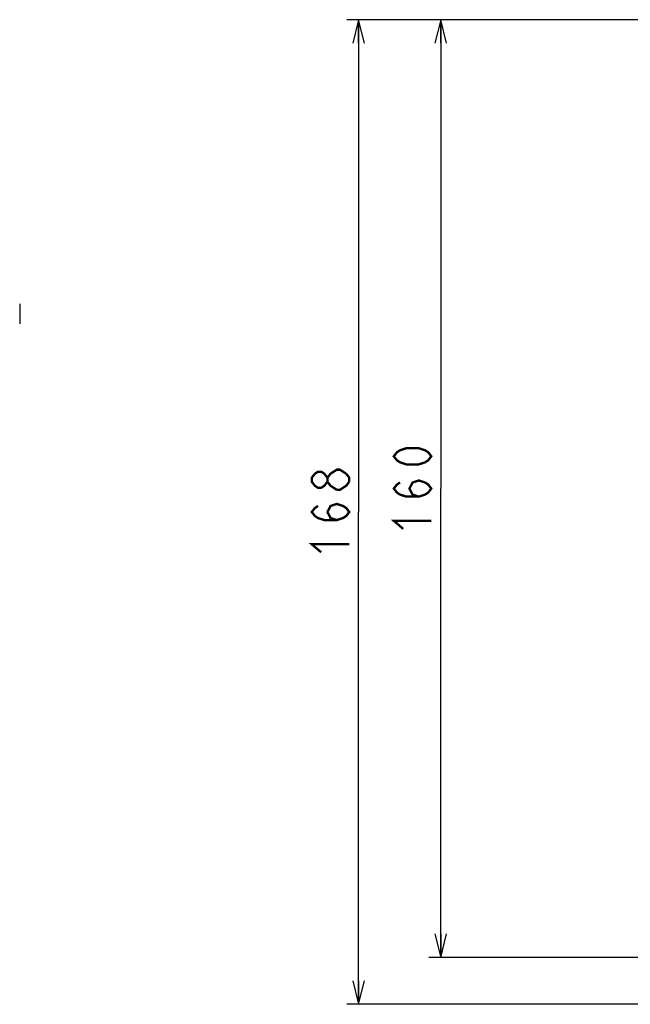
# Model space of a CAD drawing. Extents: x 0 to 840, y 0 to 594.
# Tile 5 of 24: x 272 to 376, y 272 to 440. Entities that reach past the tile are written whole.
import ezdxf

# ---------------------------------------------------------------- set-up
doc = ezdxf.new("R2010")
doc.units = 0
doc.header["$LTSCALE"] = 46.2
doc.layers.get('0').update_dxf_attribs({"linetype": 'CONTINUOUS'})
doc.layers.add('ALL_AXIS', color=7, linetype='CONTINUOUS')
doc.layers.add('ALL_DIM', color=7, linetype='CONTINUOUS')
doc.dimstyles.get("Standard").update_dxf_attribs({"dimtxt": 2.5, "dimasz": 2.5, "dimexe": 1.25, "dimexo": 0.625, "dimtad": 1, "dimcen": 2.5, "dimazin": 3, "dimtfac": 1, "dimtmove": 0, "dimatfit": 3})

# ---------------------------------------------------------------- blocks, each defined once
blk = doc.blocks.new('_OPEN')
at = {"color": 0, "linetype": 'BYBLOCK'}
for p, q in [((0, 0), (-1, 0.25)), ((-1, -0.25), (0, 0)), ((-1, 0), (0, 0))]:
    blk.add_line(p, q, dxfattribs=at)
blk = doc.blocks.new('*D1')
at = {"layer": 'ALL_DIM', "color": 2, "linetype": 'CONTINUOUS'}
for p, q in [((409, 440), (342, 440)), ((344, 440), (344, 360)), ((344, 280), (344, 360)), ((408.52, 280), (342, 280))]:
    blk.add_line(p, q, dxfattribs=at)
at = {"layer": 'ALL_DIM', "color": 2, "linetype": 'CONTINUOUS', "xscale": 4, "yscale": 4, "zscale": 4}
for p, rotation in [((344, 440), 90), ((344, 280), 270)]:
    blk.add_blockref('_OPEN', p, dxfattribs=dict(at, rotation=rotation))
blk = doc.blocks.new('*D9')
at = {"layer": 'ALL_DIM', "color": 2, "linetype": 'CONTINUOUS'}
for p, q in [((409, 440), (328, 440)), ((330, 440), (330, 356)), ((330, 272), (330, 356)), ((416.87, 272), (328, 272))]:
    blk.add_line(p, q, dxfattribs=at)
at = {"layer": 'ALL_DIM', "color": 2, "linetype": 'CONTINUOUS', "xscale": 4, "yscale": 4, "zscale": 4}
for p, rotation in [((330, 440), 90), ((330, 272), 270)]:
    blk.add_blockref('_OPEN', p, dxfattribs=dict(at, rotation=rotation))

msp = doc.modelspace()

# ---------------------------------------------------------------- linework, layer by layer
at = {"layer": 'ALL_AXIS', "color": 7, "linetype": 'CONTINUOUS'}
msp.add_line((272.137, 391.5), (272.137, 388.1), dxfattribs=at)
at = {"layer": 'ALL_DIM', "color": 2, "linetype": 'CONTINUOUS', "const_width": 0.4}
for points in [[(342.4, 365.504), (341.867, 364.816), (341.333, 364.472), (340.267, 364.128), (338.133, 364.128), (337.067, 364.472), (336.533, 364.816), (336, 365.504), (336.533, 366.192), (337.067, 366.536), (338.133, 366.88), (340.267, 366.88), (341.333, 366.536), (341.867, 366.192), (342.4, 365.504)], [(324.667, 361.16), (324.133, 360.472), (323.6, 360.128), (323.067, 360.128), (322.533, 360.472), (322, 361.16), (322, 361.848), (322.533, 362.536), (323.067, 362.88), (323.6, 362.88), (324.133, 362.536), (324.667, 361.848)], [(326.267, 359.784), (325.2, 360.472), (324.667, 361.16), (324.667, 361.848), (325.2, 362.536), (325.733, 362.88), (326.267, 363.224), (326.8, 363.224), (327.867, 362.536)], [(328.4, 361.16), (327.867, 360.472), (327.333, 360.128), (326.8, 359.784), (326.267, 359.784)], [(327.867, 362.536), (328.4, 361.848), (328.4, 361.16)], [(340.267, 358.624), (339.2, 358.968), (338.667, 360), (339.2, 361.032), (340.267, 361.376), (341.333, 361.032), (341.867, 360.688), (342.4, 360), (341.867, 359.312), (341.333, 358.968), (340.267, 358.624), (338.133, 358.624), (337.067, 358.968), (336.533, 359.312), (336, 360), (336.533, 360.688), (337.067, 361.032)], [(326.267, 354.624), (325.2, 354.968), (324.667, 356), (325.2, 357.032), (326.267, 357.376), (327.333, 357.032), (327.867, 356.688), (328.4, 356), (327.867, 355.312), (327.333, 354.968), (326.267, 354.624), (324.133, 354.624), (323.067, 354.968), (322.533, 355.312), (322, 356), (322.533, 356.688), (323.067, 357.032)], [(337.6, 353.12), (336, 354.496), (342.4, 354.496)], [(323.6, 349.12), (322, 350.496), (328.4, 350.496)]]:
    msp.add_lwpolyline(points, dxfattribs=at)

# ---------------------------------------------------------------- dimensions: what is measured, and where the dimension line sits
at = {"layer": 'ALL_DIM', "color": 2, "linetype": 'CONTINUOUS'}
for base, p1, p2, angle, picture, middle in [((330, 440), (417.875, 272), (410, 440), 90, '*D9', (330, 347.744)), ((344, 280), (410, 440), (409.521, 280), 270, '*D1', (344, 351.744))]:
    dim = msp.add_linear_dim(base=base, p1=p1, p2=p2, angle=angle, dimstyle='Standard', dxfattribs=at)
    dim.commit()
    dim.dimension.update_dxf_attribs({"geometry": picture, "text_midpoint": middle, "dimtype": 128})

doc.saveas('drawing.dxf')
